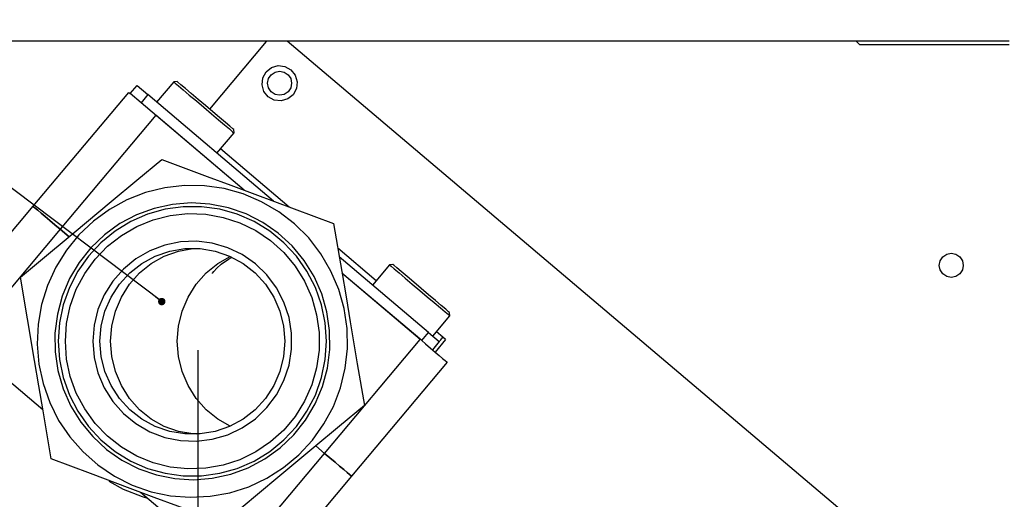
# Model space of a CAD drawing. Header units: millimetres. Extents: x 0 to 39025, y -31299 to 8400.
# Tile 54 of 256: x 14229 to 14369, y -29386 to -29318. Entities that reach past the tile are written whole.
import ezdxf

# ---------------------------------------------------------------- set-up
doc = ezdxf.new("R2010")
doc.units = ezdxf.units.MM
doc.header["$PDSIZE"] = -1
doc.layers.add('ANOTACIJE', color=7, linetype='Continuous')
doc.layers.add('DIMENZIJE', color=4, linetype='Continuous')
doc.styles.add('SLDTEXTSTYLE6', font='txt')
doc.styles.get("Standard").update_dxf_attribs({"font": 'Montserrat-Regular.ttf'})
doc.dimstyles.new('SLDDIMSTYLE0', dxfattribs={"dimtxt": 3, "dimasz": 3.414889, "dimexe": 0, "dimexo": 0.0625, "dimgap": 0.75, "dimtad": 1, "dimdec": 0, "dimlfac": 20, "dimrnd": 1e-09, "dimzin": 12, "dimdsep": 46, "dimtxsty": 'SLDTEXTSTYLE6', "dimsah": 1, "dimcen": 0.09, "dimadec": 0, "dimazin": 3, "dimtfac": 1, "dimtdec": 0, "dimtofl": 0, "dimtmove": 0, "dimatfit": 3, "dimfxl": 1, "dimfrac": 2, "dimtolj": 1, "dimtzin": 12, "dimarcsym": 0})
doc.dimstyles.new('SLDDIMSTYLE2', dxfattribs={"dimtxt": 0.18, "dimasz": 1.050735, "dimexe": 0, "dimexo": 0.0625, "dimgap": 0, "dimtad": 0, "dimtih": 1, "dimtoh": 1, "dimdec": 0, "dimrnd": 1e-09, "dimzin": 0, "dimdsep": 46, "dimtxsty": 'Standard', "dimblk1": 'DOT', "dimblk2": 'DOT', "dimsah": 1, "dimcen": 0.09, "dimadec": 0, "dimazin": 0, "dimtfac": 1.050735, "dimtdec": 0, "dimtofl": 0, "dimtmove": 0, "dimatfit": 3, "dimldrblk": 'DOT', "dimfxl": 1, "dimfrac": 2, "dimtolj": 1, "dimtzin": 0, "dimarcsym": 0})

# ---------------------------------------------------------------- blocks, each defined once
blk = doc.blocks.new('*U56')
at = {"lineweight": 25}
for points in [[(184.7, 531.77), (184.7, 531.77), (24.12, 531.77), (24.12, 531.77)], [(79.42, 531.68), (79.42, 531.68), (71.42, 522.13), (71.42, 522.13)], [(80.46, 531.77), (80.46, 531.77), (79.42, 531.68), (79.42, 531.68)], [(178.58, 450.3), (178.58, 450.3), (82.42, 531.77), (82.42, 531.77)], [(163, 531.77), (163, 531.77), (163.5, 531.26), (163.5, 531.26)], [(163.5, 531.26), (163.5, 531.26), (184.7, 531.26), (184.7, 531.26)], [(66.34, 525.99), (66.34, 525.99), (63.92, 523.12), (63.92, 523.12)], [(66.81, 526.04), (66.81, 526.04), (66.34, 525.99), (66.34, 525.99)], [(46.43, 508.36), (46.43, 508.36), (59.97, 524.5), (59.97, 524.5)], [(60.18, 524.32), (60.18, 524.32), (61.14, 525.48), (61.14, 525.48)], [(61.14, 525.48), (61.14, 525.48), (62.67, 524.18), (62.67, 524.18)], [(61.71, 523.03), (61.71, 523.03), (60.18, 524.32), (60.18, 524.32)], [(62.67, 524.18), (62.67, 524.18), (61.71, 523.03), (61.71, 523.03)], [(80.5, 509.08), (80.5, 509.08), (62.67, 524.18), (62.67, 524.18)], [(76.33, 510.63), (76.33, 510.63), (61.71, 523.03), (61.71, 523.03)], [(63.79, 521.26), (63.79, 521.26), (50.26, 505.12), (50.26, 505.12)], [(76.33, 510.63), (76.33, 510.63), (63.79, 521.26), (63.79, 521.26)], [(74.89, 518.75), (74.89, 518.75), (74.85, 519.23), (74.85, 519.23)], [(72.47, 515.87), (72.47, 515.87), (74.89, 518.75), (74.89, 518.75)], [(82.71, 508.25), (82.71, 508.25), (72.99, 516.49), (72.99, 516.49)], [(32.9, 492.22), (32.9, 492.22), (46.43, 508.36), (46.43, 508.36)], [(50.26, 505.12), (50.26, 505.12), (36.72, 488.98), (36.72, 488.98)], [(51.51, 504.06), (51.51, 504.06), (50.26, 505.12), (50.26, 505.12)], [(50.26, 505.12), (50.26, 505.12), (51.51, 504.06), (51.51, 504.06)], [(95.02, 497.82), (95.02, 497.82), (89.58, 502.43), (89.58, 502.43)], [(102.43, 490.49), (102.43, 490.49), (89.8, 501.2), (89.8, 501.2)], [(96.92, 500.09), (96.92, 500.09), (94.51, 497.21), (94.51, 497.21)], [(97.39, 500.12), (97.39, 500.12), (96.92, 500.09), (96.92, 500.09)], [(101.47, 489.34), (101.47, 489.34), (90.18, 498.9), (90.18, 498.9)], [(101.25, 489.52), (101.25, 489.52), (90.18, 498.9), (90.18, 498.9)], [(103.05, 489.97), (103.05, 489.97), (105.47, 492.85), (105.47, 492.85)], [(105.47, 492.85), (105.47, 492.85), (105.43, 493.32), (105.43, 493.32)], [(101.47, 489.34), (101.47, 489.34), (102.43, 490.49), (102.43, 490.49)], [(102.43, 490.49), (102.43, 490.49), (103.96, 489.2), (103.96, 489.2)], [(104.48, 489.81), (104.48, 489.81), (103.58, 490.58), (103.58, 490.58)], [(104.86, 489.49), (104.86, 489.49), (104.48, 489.81), (104.48, 489.81)], [(36.72, 488.98), (36.72, 488.98), (47.79, 479.6), (47.79, 479.6)], [(87.72, 473.38), (87.72, 473.38), (101.25, 489.52), (101.25, 489.52)], [(101.47, 489.34), (101.47, 489.34), (101.47, 489.34), (101.47, 489.34)], [(103.96, 489.2), (103.96, 489.2), (103, 488.05), (103, 488.05)], [(104.86, 489.49), (104.86, 489.49), (103.38, 487.72), (103.38, 487.72)], [(105.08, 486.28), (105.08, 486.28), (91.55, 470.14), (91.55, 470.14)], [(87.72, 473.38), (87.72, 473.38), (86.47, 474.44), (86.47, 474.44)], [(86.47, 474.44), (86.47, 474.44), (87.72, 473.38), (87.72, 473.38)], [(74.19, 457.24), (74.19, 457.24), (87.72, 473.38), (87.72, 473.38)], [(91.55, 470.14), (91.55, 470.14), (78.01, 454), (78.01, 454)], [(61.64, 467.87), (61.64, 467.87), (74.19, 457.24), (74.19, 457.24)], [(61.89, 467.26), (61.89, 467.26), (62.65, 467.01), (62.65, 467.01)]]:
    blk.add_open_spline(points, degree=3, dxfattribs=at)
for points, knots in [([(79.73, 523.87), (79.73, 523.87), (80.58, 523.4), (80.58, 523.4), (80.58, 523.4), (81.56, 523.28), (81.56, 523.28), (81.56, 523.28), (82.49, 523.56), (82.49, 523.56), (82.49, 523.56), (83.26, 524.17), (83.26, 524.17), (83.26, 524.17), (83.72, 525.03), (83.72, 525.03), (83.72, 525.03), (83.83, 526), (83.83, 526), (83.83, 526), (83.56, 526.94), (83.56, 526.94), (83.56, 526.94), (82.95, 527.71), (82.95, 527.71), (82.95, 527.71), (82.1, 528.18), (82.1, 528.18), (82.1, 528.18), (81.13, 528.29), (81.13, 528.29), (81.13, 528.29), (80.19, 528.02), (80.19, 528.02), (80.19, 528.02), (79.43, 527.41), (79.43, 527.41), (79.43, 527.41), (78.96, 526.55), (78.96, 526.55), (78.96, 526.55), (78.85, 525.57), (78.85, 525.57), (78.85, 525.57), (79.12, 524.63), (79.12, 524.63), (79.12, 524.63), (79.73, 523.87), (79.73, 523.87)], [0, 0, 0, 0, 1, 1, 1, 2, 2, 2, 3, 3, 3, 4, 4, 4, 5, 5, 5, 6, 6, 6, 7, 7, 7, 8, 8, 8, 9, 9, 9, 10, 10, 10, 11, 11, 11, 12, 12, 12, 13, 13, 13, 14, 14, 14, 15, 15, 15, 16, 16, 16, 16]), ([(83.04, 525.79), (83.04, 525.79), (82.91, 526.44), (82.91, 526.44), (82.91, 526.44), (82.54, 527), (82.54, 527), (82.54, 527), (81.99, 527.37), (81.99, 527.37), (81.99, 527.37), (81.34, 527.5), (81.34, 527.5), (81.34, 527.5), (80.69, 527.37), (80.69, 527.37), (80.69, 527.37), (80.14, 527), (80.14, 527), (80.14, 527), (79.77, 526.44), (79.77, 526.44), (79.77, 526.44), (79.64, 525.79), (79.64, 525.79), (79.64, 525.79), (79.77, 525.13), (79.77, 525.13), (79.77, 525.13), (80.14, 524.58), (80.14, 524.58), (80.14, 524.58), (80.69, 524.21), (80.69, 524.21), (80.69, 524.21), (81.34, 524.08), (81.34, 524.08), (81.34, 524.08), (81.99, 524.21), (81.99, 524.21), (81.99, 524.21), (82.54, 524.58), (82.54, 524.58), (82.54, 524.58), (82.91, 525.13), (82.91, 525.13), (82.91, 525.13), (83.04, 525.79), (83.04, 525.79)], [0, 0, 0, 0, 1, 1, 1, 2, 2, 2, 3, 3, 3, 4, 4, 4, 5, 5, 5, 6, 6, 6, 7, 7, 7, 8, 8, 8, 9, 9, 9, 10, 10, 10, 11, 11, 11, 12, 12, 12, 13, 13, 13, 14, 14, 14, 15, 15, 15, 16, 16, 16, 16]), ([(66.34, 525.99), (66.34, 525.99), (66.34, 525.99), (66.34, 525.99), (66.34, 525.99), (66.55, 525.82), (66.55, 525.82), (66.55, 525.82), (67, 525.43), (67, 525.43), (67, 525.43), (67.68, 524.85), (67.68, 524.85), (67.68, 524.85), (68.55, 524.12), (68.55, 524.12), (68.55, 524.12), (69.55, 523.28), (69.55, 523.28), (69.55, 523.28), (70.61, 522.38), (70.61, 522.38)], [0, 0, 0, 0, 1, 1, 1, 2, 2, 2, 3, 3, 3, 4, 4, 4, 5, 5, 5, 6, 6, 6, 7, 7, 7, 7]), ([(74.85, 519.23), (74.85, 519.23), (74.7, 519.35), (74.7, 519.35), (74.7, 519.35), (74.31, 519.69), (74.31, 519.69), (74.31, 519.69), (73.67, 520.23), (73.67, 520.23), (73.67, 520.23), (72.83, 520.93), (72.83, 520.93), (72.83, 520.93), (71.87, 521.75), (71.87, 521.75), (71.87, 521.75), (70.82, 522.63), (70.82, 522.63), (70.82, 522.63), (69.79, 523.51), (69.79, 523.51), (69.79, 523.51), (68.82, 524.33), (68.82, 524.33), (68.82, 524.33), (67.99, 525.04), (67.99, 525.04), (67.99, 525.04), (67.35, 525.58), (67.35, 525.58), (67.35, 525.58), (66.94, 525.92), (66.94, 525.92), (66.94, 525.92), (66.81, 526.04), (66.81, 526.04)], [0, 0, 0, 0, 1, 1, 1, 2, 2, 2, 3, 3, 3, 4, 4, 4, 5, 5, 5, 6, 6, 6, 7, 7, 7, 8, 8, 8, 9, 9, 9, 10, 10, 10, 11, 11, 11, 12, 12, 12, 12]), ([(59.97, 524.5), (59.97, 524.5), (60.04, 524.43), (60.04, 524.43), (60.04, 524.43), (60.18, 524.32), (60.18, 524.32)], [0, 0, 0, 0, 1, 1, 1, 2, 2, 2, 2]), ([(70.61, 522.38), (70.61, 522.38), (71.67, 521.48), (71.67, 521.48), (71.67, 521.48), (72.67, 520.63), (72.67, 520.63), (72.67, 520.63), (73.54, 519.89), (73.54, 519.89), (73.54, 519.89), (74.22, 519.32), (74.22, 519.32), (74.22, 519.32), (74.68, 518.93), (74.68, 518.93), (74.68, 518.93), (74.87, 518.76), (74.87, 518.76), (74.87, 518.76), (74.89, 518.75), (74.89, 518.75)], [0, 0, 0, 0, 1, 1, 1, 2, 2, 2, 3, 3, 3, 4, 4, 4, 5, 5, 5, 6, 6, 6, 7, 7, 7, 7]), ([(44.63, 498.34), (44.63, 498.34), (47.19, 500.47), (47.19, 500.47), (47.19, 500.47), (52.24, 504.67), (52.24, 504.67), (52.24, 504.67), (57.5, 509.06), (57.5, 509.06), (57.5, 509.06), (61.11, 512.06), (61.11, 512.06), (61.11, 512.06), (64.64, 514.99), (64.64, 514.99)], [0, 0, 0, 0, 1, 1, 1, 2, 2, 2, 3, 3, 3, 4, 4, 4, 5, 5, 5, 5]), ([(64.64, 514.99), (64.64, 514.99), (71.06, 512.6), (71.06, 512.6), (71.06, 512.6), (74.43, 511.34), (74.43, 511.34), (74.43, 511.34), (77.82, 510.08), (77.82, 510.08), (77.82, 510.08), (83.42, 507.99), (83.42, 507.99), (83.42, 507.99), (89, 505.91), (89, 505.91)], [0, 0, 0, 0, 1, 1, 1, 2, 2, 2, 3, 3, 3, 4, 4, 4, 5, 5, 5, 5]), ([(54.97, 506.26), (54.97, 506.26), (57.25, 507.93), (57.25, 507.93), (57.25, 507.93), (59.72, 509.28), (59.72, 509.28), (59.72, 509.28), (62.34, 510.31), (62.34, 510.31), (62.34, 510.31), (65.08, 510.99), (65.08, 510.99), (65.08, 510.99), (67.87, 511.31), (67.87, 511.31), (67.87, 511.31), (70.7, 511.28), (70.7, 511.28), (70.7, 511.28), (73.48, 510.87), (73.48, 510.87), (73.48, 510.87), (76.2, 510.12), (76.2, 510.12), (76.2, 510.12), (78.8, 509.02), (78.8, 509.02), (78.8, 509.02), (81.23, 507.6), (81.23, 507.6), (81.23, 507.6), (83.46, 505.87), (83.46, 505.87), (83.46, 505.87), (85.46, 503.88), (85.46, 503.88), (85.46, 503.88), (87.19, 501.64), (87.19, 501.64), (87.19, 501.64), (88.61, 499.2), (88.61, 499.2), (88.61, 499.2), (89.72, 496.6), (89.72, 496.6), (89.72, 496.6), (90.48, 493.87), (90.48, 493.87), (90.48, 493.87), (90.9, 491.07), (90.9, 491.07), (90.9, 491.07), (90.95, 488.24), (90.95, 488.24), (90.95, 488.24), (90.64, 485.43), (90.64, 485.43), (90.64, 485.43), (89.97, 482.68), (89.97, 482.68), (89.97, 482.68), (88.96, 480.03), (88.96, 480.03), (88.96, 480.03), (87.63, 477.54), (87.63, 477.54), (87.63, 477.54), (85.99, 475.25), (85.99, 475.25), (85.99, 475.25), (84.07, 473.17), (84.07, 473.17), (84.07, 473.17), (81.89, 471.37), (81.89, 471.37), (81.89, 471.37), (79.52, 469.86), (79.52, 469.86), (79.52, 469.86), (76.96, 468.66), (76.96, 468.66), (76.96, 468.66), (74.27, 467.81), (74.27, 467.81), (74.27, 467.81), (71.51, 467.3), (71.51, 467.3), (71.51, 467.3), (68.69, 467.16), (68.69, 467.16), (68.69, 467.16), (65.88, 467.38), (65.88, 467.38), (65.88, 467.38), (63.13, 467.95), (63.13, 467.95), (63.13, 467.95), (60.47, 468.88), (60.47, 468.88), (60.47, 468.88), (57.95, 470.15), (57.95, 470.15), (57.95, 470.15), (55.6, 471.73), (55.6, 471.73), (55.6, 471.73), (53.49, 473.59), (53.49, 473.59), (53.49, 473.59), (51.62, 475.71), (51.62, 475.71), (51.62, 475.71), (50.04, 478.05), (50.04, 478.05), (50.04, 478.05), (48.77, 480.58), (48.77, 480.58), (48.77, 480.58), (47.84, 483.25), (47.84, 483.25), (47.84, 483.25), (47.24, 486.02), (47.24, 486.02), (47.24, 486.02), (47.01, 488.84), (47.01, 488.84), (47.01, 488.84), (47.14, 491.67), (47.14, 491.67), (47.14, 491.67), (47.63, 494.46), (47.63, 494.46), (47.63, 494.46), (48.46, 497.16), (48.46, 497.16), (48.46, 497.16), (49.64, 499.73), (49.64, 499.73), (49.64, 499.73), (51.13, 502.14), (51.13, 502.14), (51.13, 502.14), (52.92, 504.32), (52.92, 504.32), (52.92, 504.32), (54.97, 506.26), (54.97, 506.26)], [0, 0, 0, 0, 1, 1, 1, 2, 2, 2, 3, 3, 3, 4, 4, 4, 5, 5, 5, 6, 6, 6, 7, 7, 7, 8, 8, 8, 9, 9, 9, 10, 10, 10, 11, 11, 11, 12, 12, 12, 13, 13, 13, 14, 14, 14, 15, 15, 15, 16, 16, 16, 17, 17, 17, 18, 18, 18, 19, 19, 19, 20, 20, 20, 21, 21, 21, 22, 22, 22, 23, 23, 23, 24, 24, 24, 25, 25, 25, 26, 26, 26, 27, 27, 27, 28, 28, 28, 29, 29, 29, 30, 30, 30, 31, 31, 31, 32, 32, 32, 33, 33, 33, 34, 34, 34, 35, 35, 35, 36, 36, 36, 37, 37, 37, 38, 38, 38, 39, 39, 39, 40, 40, 40, 41, 41, 41, 42, 42, 42, 43, 43, 43, 44, 44, 44, 45, 45, 45, 46, 46, 46, 47, 47, 47, 48, 48, 48, 49, 49, 49, 49]), ([(50.26, 505.12), (50.26, 505.12), (49.51, 505.75), (49.51, 505.75), (49.51, 505.75), (48.8, 506.36), (48.8, 506.36), (48.8, 506.36), (48.13, 506.92), (48.13, 506.92), (48.13, 506.92), (47.55, 507.41), (47.55, 507.41), (47.55, 507.41), (47.07, 507.81), (47.07, 507.81), (47.07, 507.81), (46.72, 508.11), (46.72, 508.11), (46.72, 508.11), (46.5, 508.3), (46.5, 508.3), (46.5, 508.3), (46.43, 508.36), (46.43, 508.36)], [0, 0, 0, 0, 1, 1, 1, 2, 2, 2, 3, 3, 3, 4, 4, 4, 5, 5, 5, 6, 6, 6, 7, 7, 7, 8, 8, 8, 8]), ([(46.43, 508.36), (46.43, 508.36), (46.5, 508.3), (46.5, 508.3), (46.5, 508.3), (46.72, 508.11), (46.72, 508.11), (46.72, 508.11), (47.07, 507.81), (47.07, 507.81), (47.07, 507.81), (47.55, 507.41), (47.55, 507.41), (47.55, 507.41), (48.13, 506.92), (48.13, 506.92), (48.13, 506.92), (48.8, 506.36), (48.8, 506.36), (48.8, 506.36), (49.51, 505.75), (49.51, 505.75), (49.51, 505.75), (50.26, 505.12), (50.26, 505.12)], [0, 0, 0, 0, 1, 1, 1, 2, 2, 2, 3, 3, 3, 4, 4, 4, 5, 5, 5, 6, 6, 6, 7, 7, 7, 8, 8, 8, 8]), ([(56.55, 504.34), (56.55, 504.34), (58.71, 505.91), (58.71, 505.91), (58.71, 505.91), (61.07, 507.16), (61.07, 507.16), (61.07, 507.16), (63.56, 508.07), (63.56, 508.07), (63.56, 508.07), (66.17, 508.64), (66.17, 508.64), (66.17, 508.64), (68.82, 508.85), (68.82, 508.85), (68.82, 508.85), (71.47, 508.69), (71.47, 508.69), (71.47, 508.69), (74.08, 508.17), (74.08, 508.17), (74.08, 508.17), (76.6, 507.29), (76.6, 507.29), (76.6, 507.29), (78.97, 506.09), (78.97, 506.09), (78.97, 506.09), (81.16, 504.56), (81.16, 504.56), (81.16, 504.56), (83.12, 502.75), (83.12, 502.75), (83.12, 502.75), (84.82, 500.69), (84.82, 500.69), (84.82, 500.69), (86.23, 498.42), (86.23, 498.42), (86.23, 498.42), (87.31, 495.97), (87.31, 495.97), (87.31, 495.97), (88.05, 493.41), (88.05, 493.41), (88.05, 493.41), (88.43, 490.76), (88.43, 490.76), (88.43, 490.76), (88.46, 488.08), (88.46, 488.08), (88.46, 488.08), (88.12, 485.43), (88.12, 485.43), (88.12, 485.43), (87.42, 482.85), (87.42, 482.85), (87.42, 482.85), (86.38, 480.39), (86.38, 480.39), (86.38, 480.39), (85.02, 478.09), (85.02, 478.09), (85.02, 478.09), (83.35, 476), (83.35, 476), (83.35, 476), (81.43, 474.15), (81.43, 474.15), (81.43, 474.15), (79.27, 472.59), (79.27, 472.59), (79.27, 472.59), (76.91, 471.34), (76.91, 471.34), (76.91, 471.34), (74.42, 470.42), (74.42, 470.42), (74.42, 470.42), (71.81, 469.86), (71.81, 469.86), (71.81, 469.86), (69.16, 469.65), (69.16, 469.65), (69.16, 469.65), (66.51, 469.81), (66.51, 469.81), (66.51, 469.81), (63.9, 470.33), (63.9, 470.33), (63.9, 470.33), (61.38, 471.2), (61.38, 471.2), (61.38, 471.2), (59.01, 472.42), (59.01, 472.42), (59.01, 472.42), (56.82, 473.94), (56.82, 473.94), (56.82, 473.94), (54.86, 475.75), (54.86, 475.75), (54.86, 475.75), (53.16, 477.81), (53.16, 477.81), (53.16, 477.81), (51.75, 480.08), (51.75, 480.08), (51.75, 480.08), (50.67, 482.52), (50.67, 482.52), (50.67, 482.52), (49.93, 485.1), (49.93, 485.1), (49.93, 485.1), (49.54, 487.74), (49.54, 487.74), (49.54, 487.74), (49.52, 490.41), (49.52, 490.41), (49.52, 490.41), (49.86, 493.07), (49.86, 493.07), (49.86, 493.07), (50.56, 495.65), (50.56, 495.65), (50.56, 495.65), (51.6, 498.12), (51.6, 498.12), (51.6, 498.12), (52.96, 500.41), (52.96, 500.41), (52.96, 500.41), (54.62, 502.5), (54.62, 502.5), (54.62, 502.5), (56.55, 504.34), (56.55, 504.34)], [0, 0, 0, 0, 1, 1, 1, 2, 2, 2, 3, 3, 3, 4, 4, 4, 5, 5, 5, 6, 6, 6, 7, 7, 7, 8, 8, 8, 9, 9, 9, 10, 10, 10, 11, 11, 11, 12, 12, 12, 13, 13, 13, 14, 14, 14, 15, 15, 15, 16, 16, 16, 17, 17, 17, 18, 18, 18, 19, 19, 19, 20, 20, 20, 21, 21, 21, 22, 22, 22, 23, 23, 23, 24, 24, 24, 25, 25, 25, 26, 26, 26, 27, 27, 27, 28, 28, 28, 29, 29, 29, 30, 30, 30, 31, 31, 31, 32, 32, 32, 33, 33, 33, 34, 34, 34, 35, 35, 35, 36, 36, 36, 37, 37, 37, 38, 38, 38, 39, 39, 39, 40, 40, 40, 41, 41, 41, 42, 42, 42, 43, 43, 43, 44, 44, 44, 45, 45, 45, 46, 46, 46, 46]), ([(49.99, 489.25), (49.99, 489.25), (50.17, 491.85), (50.17, 491.85), (50.17, 491.85), (50.69, 494.4), (50.69, 494.4), (50.69, 494.4), (51.56, 496.86), (51.56, 496.86), (51.56, 496.86), (52.75, 499.17), (52.75, 499.17), (52.75, 499.17), (54.25, 501.3), (54.25, 501.3), (54.25, 501.3), (56.02, 503.21), (56.02, 503.21), (56.02, 503.21), (58.03, 504.85), (58.03, 504.85), (58.03, 504.85), (60.25, 506.21), (60.25, 506.21), (60.25, 506.21), (62.63, 507.24), (62.63, 507.24), (62.63, 507.24), (65.12, 507.94), (65.12, 507.94), (65.12, 507.94), (67.69, 508.3), (67.69, 508.3), (67.69, 508.3), (70.29, 508.3), (70.29, 508.3), (70.29, 508.3), (72.86, 507.94), (72.86, 507.94), (72.86, 507.94), (75.35, 507.24), (75.35, 507.24), (75.35, 507.24), (77.73, 506.21), (77.73, 506.21), (77.73, 506.21), (79.95, 504.85), (79.95, 504.85), (79.95, 504.85), (81.96, 503.21), (81.96, 503.21), (81.96, 503.21), (83.73, 501.3), (83.73, 501.3), (83.73, 501.3), (85.22, 499.17), (85.22, 499.17), (85.22, 499.17), (86.42, 496.86), (86.42, 496.86), (86.42, 496.86), (87.28, 494.4), (87.28, 494.4), (87.28, 494.4), (87.81, 491.85), (87.81, 491.85), (87.81, 491.85), (87.99, 489.25), (87.99, 489.25), (87.99, 489.25), (87.81, 486.65), (87.81, 486.65), (87.81, 486.65), (87.28, 484.1), (87.28, 484.1), (87.28, 484.1), (86.42, 481.64), (86.42, 481.64), (86.42, 481.64), (85.22, 479.33), (85.22, 479.33), (85.22, 479.33), (83.73, 477.2), (83.73, 477.2), (83.73, 477.2), (81.96, 475.29), (81.96, 475.29), (81.96, 475.29), (79.95, 473.65), (79.95, 473.65), (79.95, 473.65), (77.73, 472.29), (77.73, 472.29), (77.73, 472.29), (75.35, 471.25), (75.35, 471.25), (75.35, 471.25), (72.86, 470.55), (72.86, 470.55), (72.86, 470.55), (70.29, 470.2), (70.29, 470.2), (70.29, 470.2), (67.69, 470.2), (67.69, 470.2), (67.69, 470.2), (65.12, 470.55), (65.12, 470.55), (65.12, 470.55), (62.63, 471.25), (62.63, 471.25), (62.63, 471.25), (60.25, 472.29), (60.25, 472.29), (60.25, 472.29), (58.03, 473.65), (58.03, 473.65), (58.03, 473.65), (56.02, 475.29), (56.02, 475.29), (56.02, 475.29), (54.25, 477.2), (54.25, 477.2), (54.25, 477.2), (52.75, 479.33), (52.75, 479.33), (52.75, 479.33), (51.56, 481.64), (51.56, 481.64), (51.56, 481.64), (50.69, 484.1), (50.69, 484.1), (50.69, 484.1), (50.17, 486.65), (50.17, 486.65), (50.17, 486.65), (49.99, 489.25), (49.99, 489.25)], [0, 0, 0, 0, 1, 1, 1, 2, 2, 2, 3, 3, 3, 4, 4, 4, 5, 5, 5, 6, 6, 6, 7, 7, 7, 8, 8, 8, 9, 9, 9, 10, 10, 10, 11, 11, 11, 12, 12, 12, 13, 13, 13, 14, 14, 14, 15, 15, 15, 16, 16, 16, 17, 17, 17, 18, 18, 18, 19, 19, 19, 20, 20, 20, 21, 21, 21, 22, 22, 22, 23, 23, 23, 24, 24, 24, 25, 25, 25, 26, 26, 26, 27, 27, 27, 28, 28, 28, 29, 29, 29, 30, 30, 30, 31, 31, 31, 32, 32, 32, 33, 33, 33, 34, 34, 34, 35, 35, 35, 36, 36, 36, 37, 37, 37, 38, 38, 38, 39, 39, 39, 40, 40, 40, 41, 41, 41, 42, 42, 42, 43, 43, 43, 44, 44, 44, 45, 45, 45, 46, 46, 46, 46]), ([(50.99, 489.25), (50.99, 489.25), (51.17, 486.73), (51.17, 486.73), (51.17, 486.73), (51.69, 484.27), (51.69, 484.27), (51.69, 484.27), (52.54, 481.89), (52.54, 481.89), (52.54, 481.89), (53.73, 479.66), (53.73, 479.66), (53.73, 479.66), (55.2, 477.62), (55.2, 477.62), (55.2, 477.62), (56.95, 475.81), (56.95, 475.81), (56.95, 475.81), (58.92, 474.25), (58.92, 474.25), (58.92, 474.25), (61.1, 472.99), (61.1, 472.99), (61.1, 472.99), (63.43, 472.05), (63.43, 472.05), (63.43, 472.05), (65.86, 471.43), (65.86, 471.43), (65.86, 471.43), (68.36, 471.17), (68.36, 471.17), (68.36, 471.17), (70.87, 471.26), (70.87, 471.26), (70.87, 471.26), (73.34, 471.69), (73.34, 471.69), (73.34, 471.69), (75.73, 472.47), (75.73, 472.47), (75.73, 472.47), (77.99, 473.58), (77.99, 473.58), (77.99, 473.58), (80.07, 474.99), (80.07, 474.99), (80.07, 474.99), (81.94, 476.68), (81.94, 476.68), (81.94, 476.68), (83.55, 478.61), (83.55, 478.61), (83.55, 478.61), (84.89, 480.76), (84.89, 480.76), (84.89, 480.76), (85.9, 483.06), (85.9, 483.06), (85.9, 483.06), (86.59, 485.49), (86.59, 485.49), (86.59, 485.49), (86.95, 487.99), (86.95, 487.99), (86.95, 487.99), (86.95, 490.51), (86.95, 490.51), (86.95, 490.51), (86.59, 493.01), (86.59, 493.01), (86.59, 493.01), (85.9, 495.43), (85.9, 495.43), (85.9, 495.43), (84.89, 497.75), (84.89, 497.75), (84.89, 497.75), (83.55, 499.88), (83.55, 499.88), (83.55, 499.88), (81.94, 501.82), (81.94, 501.82), (81.94, 501.82), (80.07, 503.51), (80.07, 503.51), (80.07, 503.51), (77.99, 504.92), (77.99, 504.92), (77.99, 504.92), (75.73, 506.02), (75.73, 506.02), (75.73, 506.02), (73.34, 506.8), (73.34, 506.8), (73.34, 506.8), (70.87, 507.24), (70.87, 507.24), (70.87, 507.24), (68.36, 507.33), (68.36, 507.33), (68.36, 507.33), (65.86, 507.07), (65.86, 507.07), (65.86, 507.07), (63.43, 506.46), (63.43, 506.46), (63.43, 506.46), (61.1, 505.51), (61.1, 505.51), (61.1, 505.51), (58.92, 504.25), (58.92, 504.25), (58.92, 504.25), (56.95, 502.7), (56.95, 502.7), (56.95, 502.7), (55.2, 500.88), (55.2, 500.88), (55.2, 500.88), (53.73, 498.84), (53.73, 498.84), (53.73, 498.84), (52.54, 496.61), (52.54, 496.61), (52.54, 496.61), (51.69, 494.24), (51.69, 494.24), (51.69, 494.24), (51.17, 491.77), (51.17, 491.77), (51.17, 491.77), (50.99, 489.25), (50.99, 489.25)], [0, 0, 0, 0, 1, 1, 1, 2, 2, 2, 3, 3, 3, 4, 4, 4, 5, 5, 5, 6, 6, 6, 7, 7, 7, 8, 8, 8, 9, 9, 9, 10, 10, 10, 11, 11, 11, 12, 12, 12, 13, 13, 13, 14, 14, 14, 15, 15, 15, 16, 16, 16, 17, 17, 17, 18, 18, 18, 19, 19, 19, 20, 20, 20, 21, 21, 21, 22, 22, 22, 23, 23, 23, 24, 24, 24, 25, 25, 25, 26, 26, 26, 27, 27, 27, 28, 28, 28, 29, 29, 29, 30, 30, 30, 31, 31, 31, 32, 32, 32, 33, 33, 33, 34, 34, 34, 35, 35, 35, 36, 36, 36, 37, 37, 37, 38, 38, 38, 39, 39, 39, 40, 40, 40, 41, 41, 41, 42, 42, 42, 43, 43, 43, 44, 44, 44, 45, 45, 45, 45]), ([(89, 505.91), (89, 505.91), (90.14, 499.12), (90.14, 499.12), (90.14, 499.12), (90.75, 495.56), (90.75, 495.56), (90.75, 495.56), (91.35, 491.98), (91.35, 491.98), (91.35, 491.98), (92.35, 486.06), (92.35, 486.06), (92.35, 486.06), (93.35, 480.16), (93.35, 480.16)], [0, 0, 0, 0, 1, 1, 1, 2, 2, 2, 3, 3, 3, 4, 4, 4, 5, 5, 5, 5]), ([(54.89, 489.25), (54.89, 489.25), (55.07, 491.52), (55.07, 491.52), (55.07, 491.52), (55.61, 493.74), (55.61, 493.74), (55.61, 493.74), (56.5, 495.84), (56.5, 495.84), (56.5, 495.84), (57.71, 497.76), (57.71, 497.76), (57.71, 497.76), (59.22, 499.47), (59.22, 499.47), (59.22, 499.47), (60.98, 500.92), (60.98, 500.92), (60.98, 500.92), (62.94, 502.05), (62.94, 502.05), (62.94, 502.05), (65.07, 502.86), (65.07, 502.86), (65.07, 502.86), (67.29, 503.32), (67.29, 503.32), (67.29, 503.32), (69.55, 503.41), (69.55, 503.41), (69.55, 503.41), (71.81, 503.14), (71.81, 503.14), (71.81, 503.14), (73.99, 502.5), (73.99, 502.5), (73.99, 502.5), (76.04, 501.53), (76.04, 501.53), (76.04, 501.53), (77.91, 500.23), (77.91, 500.23), (77.91, 500.23), (79.54, 498.65), (79.54, 498.65), (79.54, 498.65), (80.91, 496.82), (80.91, 496.82), (80.91, 496.82), (81.96, 494.8), (81.96, 494.8), (81.96, 494.8), (82.68, 492.64), (82.68, 492.64), (82.68, 492.64), (83.04, 490.39), (83.04, 490.39), (83.04, 490.39), (83.04, 488.11), (83.04, 488.11), (83.04, 488.11), (82.68, 485.86), (82.68, 485.86), (82.68, 485.86), (81.96, 483.7), (81.96, 483.7), (81.96, 483.7), (80.91, 481.68), (80.91, 481.68), (80.91, 481.68), (79.54, 479.85), (79.54, 479.85), (79.54, 479.85), (77.91, 478.27), (77.91, 478.27), (77.91, 478.27), (76.04, 476.98), (76.04, 476.98), (76.04, 476.98), (73.99, 476), (73.99, 476), (73.99, 476), (71.81, 475.37), (71.81, 475.37), (71.81, 475.37), (69.55, 475.09), (69.55, 475.09), (69.55, 475.09), (67.29, 475.18), (67.29, 475.18), (67.29, 475.18), (65.07, 475.64), (65.07, 475.64), (65.07, 475.64), (62.94, 476.44), (62.94, 476.44), (62.94, 476.44), (60.98, 477.59), (60.98, 477.59), (60.98, 477.59), (59.22, 479.03), (59.22, 479.03), (59.22, 479.03), (57.71, 480.73), (57.71, 480.73), (57.71, 480.73), (56.5, 482.66), (56.5, 482.66), (56.5, 482.66), (55.61, 484.76), (55.61, 484.76), (55.61, 484.76), (55.07, 486.97), (55.07, 486.97), (55.07, 486.97), (54.89, 489.25), (54.89, 489.25)], [0, 0, 0, 0, 1, 1, 1, 2, 2, 2, 3, 3, 3, 4, 4, 4, 5, 5, 5, 6, 6, 6, 7, 7, 7, 8, 8, 8, 9, 9, 9, 10, 10, 10, 11, 11, 11, 12, 12, 12, 13, 13, 13, 14, 14, 14, 15, 15, 15, 16, 16, 16, 17, 17, 17, 18, 18, 18, 19, 19, 19, 20, 20, 20, 21, 21, 21, 22, 22, 22, 23, 23, 23, 24, 24, 24, 25, 25, 25, 26, 26, 26, 27, 27, 27, 28, 28, 28, 29, 29, 29, 30, 30, 30, 31, 31, 31, 32, 32, 32, 33, 33, 33, 34, 34, 34, 35, 35, 35, 36, 36, 36, 37, 37, 37, 38, 38, 38, 39, 39, 39, 39]), ([(55.89, 489.25), (55.89, 489.25), (56.07, 487.08), (56.07, 487.08), (56.07, 487.08), (56.6, 484.97), (56.6, 484.97), (56.6, 484.97), (57.47, 482.98), (57.47, 482.98), (57.47, 482.98), (58.65, 481.16), (58.65, 481.16), (58.65, 481.16), (60.12, 479.56), (60.12, 479.56), (60.12, 479.56), (61.83, 478.22), (61.83, 478.22), (61.83, 478.22), (63.73, 477.2), (63.73, 477.2), (63.73, 477.2), (65.77, 476.49), (65.77, 476.49), (65.77, 476.49), (67.91, 476.12), (67.91, 476.12), (67.91, 476.12), (70.07, 476.12), (70.07, 476.12), (70.07, 476.12), (72.21, 476.49), (72.21, 476.49), (72.21, 476.49), (74.25, 477.2), (74.25, 477.2), (74.25, 477.2), (76.16, 478.22), (76.16, 478.22), (76.16, 478.22), (77.87, 479.56), (77.87, 479.56), (77.87, 479.56), (79.33, 481.16), (79.33, 481.16), (79.33, 481.16), (80.51, 482.98), (80.51, 482.98), (80.51, 482.98), (81.38, 484.97), (81.38, 484.97), (81.38, 484.97), (81.91, 487.08), (81.91, 487.08), (81.91, 487.08), (82.09, 489.25), (82.09, 489.25), (82.09, 489.25), (81.91, 491.41), (81.91, 491.41), (81.91, 491.41), (81.38, 493.53), (81.38, 493.53), (81.38, 493.53), (80.51, 495.52), (80.51, 495.52), (80.51, 495.52), (79.33, 497.34), (79.33, 497.34), (79.33, 497.34), (77.87, 498.94), (77.87, 498.94), (77.87, 498.94), (76.16, 500.27), (76.16, 500.27), (76.16, 500.27), (74.25, 501.31), (74.25, 501.31), (74.25, 501.31), (72.21, 502.02), (72.21, 502.02), (72.21, 502.02), (70.07, 502.37), (70.07, 502.37), (70.07, 502.37), (67.91, 502.37), (67.91, 502.37), (67.91, 502.37), (65.77, 502.02), (65.77, 502.02), (65.77, 502.02), (63.73, 501.31), (63.73, 501.31), (63.73, 501.31), (61.83, 500.27), (61.83, 500.27), (61.83, 500.27), (60.12, 498.94), (60.12, 498.94), (60.12, 498.94), (58.65, 497.34), (58.65, 497.34), (58.65, 497.34), (57.47, 495.52), (57.47, 495.52), (57.47, 495.52), (56.6, 493.53), (56.6, 493.53), (56.6, 493.53), (56.07, 491.41), (56.07, 491.41), (56.07, 491.41), (55.89, 489.25), (55.89, 489.25)], [0, 0, 0, 0, 1, 1, 1, 2, 2, 2, 3, 3, 3, 4, 4, 4, 5, 5, 5, 6, 6, 6, 7, 7, 7, 8, 8, 8, 9, 9, 9, 10, 10, 10, 11, 11, 11, 12, 12, 12, 13, 13, 13, 14, 14, 14, 15, 15, 15, 16, 16, 16, 17, 17, 17, 18, 18, 18, 19, 19, 19, 20, 20, 20, 21, 21, 21, 22, 22, 22, 23, 23, 23, 24, 24, 24, 25, 25, 25, 26, 26, 26, 27, 27, 27, 28, 28, 28, 29, 29, 29, 30, 30, 30, 31, 31, 31, 32, 32, 32, 33, 33, 33, 34, 34, 34, 35, 35, 35, 36, 36, 36, 37, 37, 37, 38, 38, 38, 38]), ([(57.39, 489.25), (57.39, 489.25), (57.57, 491.41), (57.57, 491.41), (57.57, 491.41), (58.08, 493.53), (58.08, 493.53), (58.08, 493.53), (58.93, 495.52), (58.93, 495.52), (58.93, 495.52), (60.08, 497.34), (60.08, 497.34), (60.08, 497.34), (61.5, 498.94), (61.5, 498.94), (61.5, 498.94), (63.16, 500.27), (63.16, 500.27), (63.16, 500.27), (65.01, 501.31), (65.01, 501.31), (65.01, 501.31), (67, 502.02), (67, 502.02), (67, 502.02), (69.07, 502.37), (69.07, 502.37), (69.07, 502.37), (69.56, 502.41), (69.56, 502.41)], [0, 0, 0, 0, 1, 1, 1, 2, 2, 2, 3, 3, 3, 4, 4, 4, 5, 5, 5, 6, 6, 6, 7, 7, 7, 8, 8, 8, 9, 9, 9, 10, 10, 10, 10]), ([(74.36, 477.24), (74.36, 477.24), (72.61, 478.22), (72.61, 478.22), (72.61, 478.22), (70.95, 479.56), (70.95, 479.56), (70.95, 479.56), (69.53, 481.16), (69.53, 481.16), (69.53, 481.16), (68.38, 482.98), (68.38, 482.98), (68.38, 482.98), (67.54, 484.97), (67.54, 484.97), (67.54, 484.97), (67.01, 487.08), (67.01, 487.08), (67.01, 487.08), (66.84, 489.25), (66.84, 489.25), (66.84, 489.25), (67.01, 491.41), (67.01, 491.41), (67.01, 491.41), (67.54, 493.53), (67.54, 493.53), (67.54, 493.53), (68.38, 495.52), (68.38, 495.52), (68.38, 495.52), (69.53, 497.34), (69.53, 497.34), (69.53, 497.34), (70.95, 498.94), (70.95, 498.94), (70.95, 498.94), (72.61, 500.27), (72.61, 500.27), (72.61, 500.27), (74.36, 501.26), (74.36, 501.26)], [0, 0, 0, 0, 1, 1, 1, 2, 2, 2, 3, 3, 3, 4, 4, 4, 5, 5, 5, 6, 6, 6, 7, 7, 7, 8, 8, 8, 9, 9, 9, 10, 10, 10, 11, 11, 11, 12, 12, 12, 13, 13, 13, 14, 14, 14, 14]), ([(71.82, 498.85), (71.82, 498.85), (71.84, 498.88), (71.84, 498.88), (71.84, 498.88), (72.04, 499.14), (72.04, 499.14), (72.04, 499.14), (72.43, 499.59), (72.43, 499.59), (72.43, 499.59), (73.06, 500.16), (73.06, 500.16), (73.06, 500.16), (74.08, 500.9), (74.08, 500.9), (74.08, 500.9), (74.55, 501.13), (74.55, 501.13)], [0, 0, 0, 0, 1, 1, 1, 2, 2, 2, 3, 3, 3, 4, 4, 4, 5, 5, 5, 6, 6, 6, 6]), ([(178.2, 500), (178.2, 500), (178.07, 500.66), (178.07, 500.66), (178.07, 500.66), (177.7, 501.21), (177.7, 501.21), (177.7, 501.21), (177.15, 501.58), (177.15, 501.58), (177.15, 501.58), (176.5, 501.71), (176.5, 501.71), (176.5, 501.71), (175.85, 501.58), (175.85, 501.58), (175.85, 501.58), (175.3, 501.21), (175.3, 501.21), (175.3, 501.21), (174.93, 500.66), (174.93, 500.66), (174.93, 500.66), (174.8, 500), (174.8, 500), (174.8, 500), (174.93, 499.35), (174.93, 499.35), (174.93, 499.35), (175.3, 498.8), (175.3, 498.8), (175.3, 498.8), (175.85, 498.43), (175.85, 498.43), (175.85, 498.43), (176.5, 498.29), (176.5, 498.29), (176.5, 498.29), (177.15, 498.43), (177.15, 498.43), (177.15, 498.43), (177.7, 498.8), (177.7, 498.8), (177.7, 498.8), (178.07, 499.35), (178.07, 499.35), (178.07, 499.35), (178.2, 500), (178.2, 500)], [0, 0, 0, 0, 1, 1, 1, 2, 2, 2, 3, 3, 3, 4, 4, 4, 5, 5, 5, 6, 6, 6, 7, 7, 7, 8, 8, 8, 9, 9, 9, 10, 10, 10, 11, 11, 11, 12, 12, 12, 13, 13, 13, 14, 14, 14, 15, 15, 15, 16, 16, 16, 16]), ([(96.92, 500.09), (96.92, 500.09), (96.93, 500.08), (96.93, 500.08), (96.93, 500.08), (97.13, 499.91), (97.13, 499.91), (97.13, 499.91), (97.59, 499.52), (97.59, 499.52), (97.59, 499.52), (98.27, 498.95), (98.27, 498.95), (98.27, 498.95), (99.14, 498.21), (99.14, 498.21), (99.14, 498.21), (100.13, 497.36), (100.13, 497.36), (100.13, 497.36), (101.2, 496.46), (101.2, 496.46)], [0, 0, 0, 0, 1, 1, 1, 2, 2, 2, 3, 3, 3, 4, 4, 4, 5, 5, 5, 6, 6, 6, 7, 7, 7, 7]), ([(105.43, 493.32), (105.43, 493.32), (105.29, 493.44), (105.29, 493.44), (105.29, 493.44), (104.9, 493.78), (104.9, 493.78), (104.9, 493.78), (104.25, 494.31), (104.25, 494.31), (104.25, 494.31), (103.42, 495.02), (103.42, 495.02), (103.42, 495.02), (102.45, 495.84), (102.45, 495.84), (102.45, 495.84), (101.41, 496.73), (101.41, 496.73), (101.41, 496.73), (100.37, 497.6), (100.37, 497.6), (100.37, 497.6), (99.41, 498.43), (99.41, 498.43), (99.41, 498.43), (98.57, 499.13), (98.57, 499.13), (98.57, 499.13), (97.93, 499.67), (97.93, 499.67), (97.93, 499.67), (97.53, 500.01), (97.53, 500.01), (97.53, 500.01), (97.39, 500.12), (97.39, 500.12)], [0, 0, 0, 0, 1, 1, 1, 2, 2, 2, 3, 3, 3, 4, 4, 4, 5, 5, 5, 6, 6, 6, 7, 7, 7, 8, 8, 8, 9, 9, 9, 10, 10, 10, 11, 11, 11, 12, 12, 12, 12]), ([(48.98, 472.59), (48.98, 472.59), (47.84, 479.38), (47.84, 479.38), (47.84, 479.38), (47.24, 482.94), (47.24, 482.94), (47.24, 482.94), (46.63, 486.52), (46.63, 486.52), (46.63, 486.52), (45.63, 492.44), (45.63, 492.44), (45.63, 492.44), (44.63, 498.34), (44.63, 498.34)], [0, 0, 0, 0, 1, 1, 1, 2, 2, 2, 3, 3, 3, 4, 4, 4, 5, 5, 5, 5]), ([(101.2, 496.46), (101.2, 496.46), (102.26, 495.56), (102.26, 495.56), (102.26, 495.56), (103.26, 494.72), (103.26, 494.72), (103.26, 494.72), (104.12, 493.99), (104.12, 493.99), (104.12, 493.99), (104.8, 493.41), (104.8, 493.41), (104.8, 493.41), (105.26, 493.02), (105.26, 493.02), (105.26, 493.02), (105.46, 492.85), (105.46, 492.85), (105.46, 492.85), (105.47, 492.85), (105.47, 492.85)], [0, 0, 0, 0, 1, 1, 1, 2, 2, 2, 3, 3, 3, 4, 4, 4, 5, 5, 5, 6, 6, 6, 7, 7, 7, 7]), ([(103.96, 489.2), (103.96, 489.2), (103.97, 489.21), (103.97, 489.21), (103.97, 489.21), (104, 489.24), (104, 489.24), (104, 489.24), (104.05, 489.3), (104.05, 489.3), (104.05, 489.3), (104.11, 489.38), (104.11, 489.38), (104.11, 489.38), (104.19, 489.47), (104.19, 489.47), (104.19, 489.47), (104.28, 489.58), (104.28, 489.58), (104.28, 489.58), (104.38, 489.69), (104.38, 489.69), (104.38, 489.69), (104.48, 489.81), (104.48, 489.81)], [0, 0, 0, 0, 1, 1, 1, 2, 2, 2, 3, 3, 3, 4, 4, 4, 5, 5, 5, 6, 6, 6, 7, 7, 7, 8, 8, 8, 8]), ([(69.56, 476.1), (69.56, 476.1), (69.07, 476.12), (69.07, 476.12), (69.07, 476.12), (67, 476.49), (67, 476.49), (67, 476.49), (65.01, 477.2), (65.01, 477.2), (65.01, 477.2), (63.16, 478.22), (63.16, 478.22), (63.16, 478.22), (61.5, 479.56), (61.5, 479.56), (61.5, 479.56), (60.08, 481.16), (60.08, 481.16), (60.08, 481.16), (58.93, 482.98), (58.93, 482.98), (58.93, 482.98), (58.08, 484.97), (58.08, 484.97), (58.08, 484.97), (57.57, 487.08), (57.57, 487.08), (57.57, 487.08), (57.39, 489.25), (57.39, 489.25)], [0, 0, 0, 0, 1, 1, 1, 2, 2, 2, 3, 3, 3, 4, 4, 4, 5, 5, 5, 6, 6, 6, 7, 7, 7, 8, 8, 8, 9, 9, 9, 10, 10, 10, 10]), ([(101.47, 489.34), (101.47, 489.34), (102, 488.89), (102, 488.89), (102, 488.89), (102.72, 488.28), (102.72, 488.28), (102.72, 488.28), (103.38, 487.72), (103.38, 487.72), (103.38, 487.72), (103.96, 487.23), (103.96, 487.23), (103.96, 487.23), (104.44, 486.83), (104.44, 486.83), (104.44, 486.83), (104.79, 486.53), (104.79, 486.53), (104.79, 486.53), (105.01, 486.34), (105.01, 486.34), (105.01, 486.34), (105.08, 486.28), (105.08, 486.28)], [0, 0, 0, 0, 1, 1, 1, 2, 2, 2, 3, 3, 3, 4, 4, 4, 5, 5, 5, 6, 6, 6, 7, 7, 7, 8, 8, 8, 8]), ([(93.35, 480.16), (93.35, 480.16), (89.82, 477.22), (89.82, 477.22), (89.82, 477.22), (86.21, 474.22), (86.21, 474.22), (86.21, 474.22), (81.1, 469.97), (81.1, 469.97), (81.1, 469.97), (75.9, 465.64), (75.9, 465.64), (75.9, 465.64), (73.34, 463.5), (73.34, 463.5)], [0, 0, 0, 0, 1, 1, 1, 2, 2, 2, 3, 3, 3, 4, 4, 4, 5, 5, 5, 5]), ([(91.55, 470.14), (91.55, 470.14), (91.48, 470.2), (91.48, 470.2), (91.48, 470.2), (91.26, 470.39), (91.26, 470.39), (91.26, 470.39), (90.9, 470.69), (90.9, 470.69), (90.9, 470.69), (90.42, 471.09), (90.42, 471.09), (90.42, 471.09), (89.85, 471.58), (89.85, 471.58), (89.85, 471.58), (89.19, 472.14), (89.19, 472.14), (89.19, 472.14), (88.47, 472.75), (88.47, 472.75), (88.47, 472.75), (87.72, 473.38), (87.72, 473.38)], [0, 0, 0, 0, 1, 1, 1, 2, 2, 2, 3, 3, 3, 4, 4, 4, 5, 5, 5, 6, 6, 6, 7, 7, 7, 8, 8, 8, 8]), ([(87.72, 473.38), (87.72, 473.38), (88.47, 472.75), (88.47, 472.75), (88.47, 472.75), (89.19, 472.14), (89.19, 472.14), (89.19, 472.14), (89.85, 471.58), (89.85, 471.58), (89.85, 471.58), (90.42, 471.09), (90.42, 471.09), (90.42, 471.09), (90.9, 470.69), (90.9, 470.69), (90.9, 470.69), (91.26, 470.39), (91.26, 470.39), (91.26, 470.39), (91.48, 470.2), (91.48, 470.2), (91.48, 470.2), (91.55, 470.14), (91.55, 470.14)], [0, 0, 0, 0, 1, 1, 1, 2, 2, 2, 3, 3, 3, 4, 4, 4, 5, 5, 5, 6, 6, 6, 7, 7, 7, 8, 8, 8, 8]), ([(73.34, 463.5), (73.34, 463.5), (66.92, 465.9), (66.92, 465.9), (66.92, 465.9), (63.55, 467.15), (63.55, 467.15), (63.55, 467.15), (60.16, 468.42), (60.16, 468.42), (60.16, 468.42), (54.56, 470.51), (54.56, 470.51), (54.56, 470.51), (48.98, 472.59), (48.98, 472.59)], [0, 0, 0, 0, 1, 1, 1, 2, 2, 2, 3, 3, 3, 4, 4, 4, 5, 5, 5, 5]), ([(57.15, 469.43), (57.15, 469.43), (59.2, 468.33), (59.2, 468.33), (59.2, 468.33), (61.89, 467.26), (61.89, 467.26)], [0, 0, 0, 0, 1, 1, 1, 2, 2, 2, 2])]:
    blk.add_open_spline(points, degree=3, knots=knots, dxfattribs=at)
blk = doc.blocks.new('*D84')
at = {"layer": 'Defpoints', "color": 0, "transparency": 16777216}
for p in [(14254.6, -29363.41), (14184.86, -29852.66), (14254.6, -29997.45)]:
    blk.add_point(p, dxfattribs=at)
at = {"layer": 'DIMENZIJE', "color": 0, "lineweight": -2, "transparency": 16777216}
for p, q in [((14254.6, -29364.66), (14254.6, -30017.45)), ((14184.86, -29853.91), (14184.86, -30017.45)), ((14116.57, -29997.45), (14048.27, -29997.45)), ((14184.86, -29997.45), (14254.6, -29997.45)), ((14322.9, -29997.45), (14524.83, -29997.45))]:
    blk.add_line(p, q, dxfattribs=at)
at = {"layer": 'DIMENZIJE', "color": 0, "transparency": 16777216}
for points in [[(14116.57, -29986.07), (14116.57, -30008.84), (14184.86, -29997.45)], [(14322.9, -29986.07), (14322.9, -30008.84), (14254.6, -29997.45)]]:
    blk.add_solid(points, dxfattribs=at)
at = {"layer": 'DIMENZIJE', "color": 0, "transparency": 16777216, "insert": (14458.01, -29951.6), "char_height": 60, "attachment_point": 5, "style": 'SLDTEXTSTYLE6'}
blk.add_mtext('\\A1;70', dxfattribs=at)
blk = doc.blocks.new('_Dot')
at = {"color": 0, "linetype": 'ByBlock', "lineweight": -2}
blk.add_line((-0.5, 0), (-1, 0), dxfattribs=at)
at = {"color": 0, "linetype": 'ByBlock', "const_width": 0.5}
blk.add_lwpolyline([(-0.25, 0, 1), (0.25, 0, 1)], format="xyb", close=True, dxfattribs=at)

msp = doc.modelspace()

# ---------------------------------------------------------------- block references
at = {"color": 1}
msp.add_blockref('*U56', (14184.86, -29852.66), dxfattribs=at)

# ---------------------------------------------------------------- dimensions: what is measured, and where the dimension line sits
at = {"layer": 'DIMENZIJE'}
dim = msp.add_linear_dim(base=(14254.6, -29997.45), p1=(14184.86, -29852.66), p2=(14254.6, -29363.41), dimstyle='SLDDIMSTYLE0', override={"dimscale": 20, "dimexe": 1, "dimlfac": 1, "dimdle": 1, "dimtofl": 1}, dxfattribs=at)
dim.commit()
dim.dimension.update_dxf_attribs({"geometry": '*D84', "text_midpoint": (14458.01, -29951.6)})

# ---------------------------------------------------------------- leaders
at = {"layer": 'ANOTACIJE'}
msp.add_leader([(14249.51, -29357.79), (14074.63, -29225.92)], dimstyle='SLDDIMSTYLE2', dxfattribs=at)

doc.saveas('drawing.dxf')
